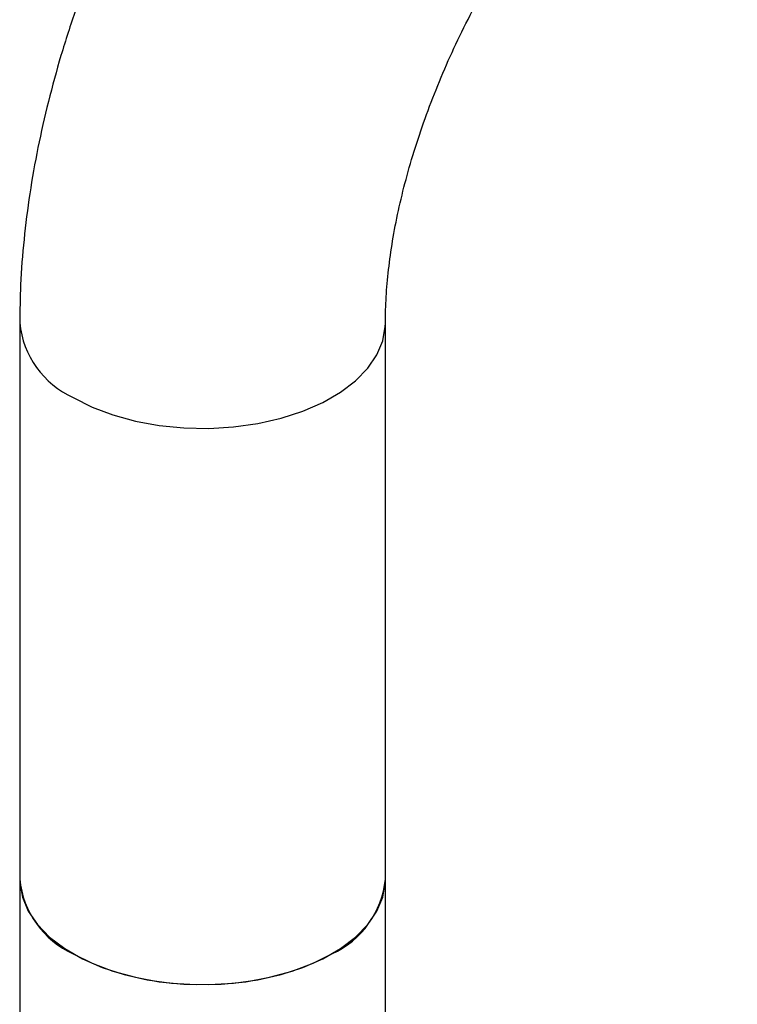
# Paper-space layout '_Isometric' of a CAD drawing. Header units: millimetres. Extents: x -25 to 231, y -14 to 362.
# Tile 57 of 58: x -18 to 51, y 80 to 174. Entities that reach past the tile are written whole.
import ezdxf

# ---------------------------------------------------------------- set-up
doc = ezdxf.new("R2010")
doc.units = ezdxf.units.MM

psp = doc.layouts.new('_Isometric')

# ---------------------------------------------------------------- linework, layer by layer
at = {"color": 7, "linetype": 'Continuous', "lineweight": 25}
for p, q in [((-17.5, 144.936), (-17.5, 48.421)), ((17.5, 48.421), (17.5, 144.936))]:
    psp.add_line(p, q, dxfattribs=at)
at = {"color": 8, "linetype": 'Continuous', "lineweight": 25, "flags": 128}
psp.add_lwpolyline([(-12.374, 137.792), (-10.574, 136.886), (-8.577, 136.13), (-6.42, 135.538), (-4.143, 135.121), (-1.79, 134.886), (0.597, 134.839), (2.973, 134.98), (5.294, 135.307), (7.516, 135.813), (9.598, 136.488), (11.501, 137.322), (13.19, 138.297), (14.633, 139.395), (15.804, 140.597), (16.68, 141.88), (17.246, 143.219), (17.49, 144.591), (17.5, 144.924)], dxfattribs=at)
at = {"color": 7, "linetype": 'Continuous', "lineweight": 25, "flags": 128}
for points in [[(-17.5, 91.698), (-17.49, 91.353), (-17.246, 89.981), (-16.68, 88.641), (-15.804, 87.359), (-14.633, 86.157), (-13.19, 85.058), (-11.501, 84.083), (-9.598, 83.25), (-7.516, 82.574), (-5.294, 82.068), (-2.973, 81.742), (-0.597, 81.601), (1.79, 81.648), (4.143, 81.882), (6.42, 82.299), (8.577, 82.892), (10.574, 83.648), (12.374, 84.554)], [(-12.374, 84.554), (-10.574, 83.648), (-8.577, 82.892), (-6.42, 82.299), (-4.143, 81.882), (-1.79, 81.648), (0.597, 81.601), (2.973, 81.742), (5.294, 82.068), (7.516, 82.574), (9.598, 83.25), (11.501, 84.083), (13.19, 85.058), (14.633, 86.157), (15.804, 87.359), (16.68, 88.641), (17.246, 89.981), (17.49, 91.353), (17.5, 91.698)]]:
    psp.add_lwpolyline(points, dxfattribs=at)
at = {"color": 8, "linetype": 'Continuous', "lineweight": 25}
psp.add_arc((-8.76, 145.796), 8.782, 185.61304, 245.69659, dxfattribs=at)
at = {"color": 7, "linetype": 'Continuous', "lineweight": 25}
for centre, start, end in [((-8.76, 92.558), 185.62454, 245.6956), ((8.76, 92.558), 294.3044, 354.37546)]:
    psp.add_arc(centre, 8.783, start, end, dxfattribs=at)
for points, knots in [([(33.677, 233.577), (33.006, 233.181), (31.119, 232.067), (28.065, 230.048), (24.542, 227.46), (21.102, 224.656), (17.753, 221.652), (14.505, 218.462), (11.368, 215.101), (8.351, 211.581), (5.46, 207.916), (2.704, 204.118), (0.091, 200.201), (-2.372, 196.178), (-4.677, 192.06), (-6.818, 187.863), (-8.786, 183.597), (-10.574, 179.278), (-12.175, 174.915), (-13.583, 170.524), (-14.789, 166.114), (-15.787, 161.701), (-16.57, 157.294), (-17.124, 152.911), (-17.445, 148.782), (-17.483, 146.146), (-17.5, 144.936)], [0, 0, 0, 0, 0.023761, 0.066823, 0.10984, 0.152811, 0.195693, 0.238467, 0.281127, 0.323681, 0.366141, 0.408526, 0.450859, 0.493163, 0.535463, 0.577781, 0.620137, 0.662558, 0.705069, 0.747694, 0.790456, 0.833375, 0.876464, 0.919727, 0.963153, 1, 1, 1, 1]), ([(17.5, 144.936), (17.504, 145.352), (17.515, 146.561), (17.646, 148.698), (17.95, 151.384), (18.421, 154.212), (19.061, 157.159), (19.872, 160.201), (20.855, 163.313), (22.007, 166.47), (23.321, 169.646), (24.793, 172.818), (26.411, 175.958), (28.164, 179.044), (30.041, 182.05), (32.025, 184.955), (34.101, 187.736), (36.249, 190.373), (38.453, 192.848), (40.689, 195.144), (42.938, 197.246), (45.177, 199.144), (47.38, 200.824), (49.389, 202.2), (50.628, 202.938), (51.176, 203.265)], [0, 0, 0, 0, 0.0227621, 0.0661187, 0.1097657, 0.1537669, 0.1981144, 0.2427849, 0.2877445, 0.3329529, 0.378366, 0.4239374, 0.4696198, 0.5153653, 0.5611256, 0.6068395, 0.6524563, 0.6979286, 0.7432096, 0.7882542, 0.8330201, 0.8774695, 0.9215724, 0.9653109, 1, 1, 1, 1])]:
    psp.add_open_spline(points, degree=3, knots=knots, dxfattribs=at)

doc.saveas('drawing.dxf')
